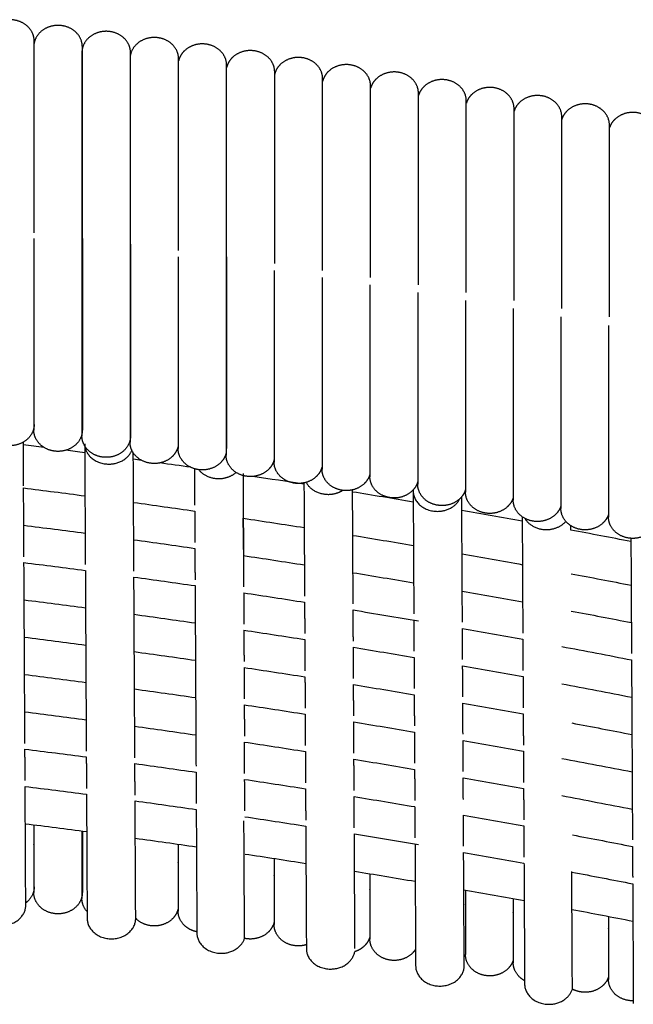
# Model space of a CAD drawing. Header units: millimetres. Extents: x -31695 to -19845, y -5614 to 7253.
# Tile 18 of 256: x -30401 to -30349, y -3998 to -3915. Entities that reach past the tile are written whole.
import ezdxf

# ---------------------------------------------------------------- set-up
doc = ezdxf.new("R2010")
doc.units = ezdxf.units.MM
doc.layers.add('2d', color=7, linetype='Continuous', true_color=0x000000)

msp = doc.modelspace()

# ---------------------------------------------------------------- linework, layer by layer
at = {"layer": '2d', "linetype": 'Continuous', "lineweight": -3}
for points, weights, knots in [([(-30399.864, -3916.786), (-30399.864, -3916.043), (-30400.463, -3915.518), (-30401.062, -3914.993), (-30401.91, -3914.993), (-30402.757, -3914.993), (-30403.356, -3915.518), (-30403.817, -3915.922), (-30403.926, -3916.485)], [1, 0.853553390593, 0.853553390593, 0.853553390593, 1, 0.853553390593, 0.853553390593, 0.853553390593, 0.94013061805], [0, 0, 0, 1.449747, 1.449747, 2.899495, 2.899495, 4.349242, 4.349242, 5.463934, 5.463934, 5.463934]), ([(-30395.806, -3917.265), (-30395.806, -3916.522), (-30396.405, -3915.997), (-30397.004, -3915.472), (-30397.851, -3915.472), (-30398.698, -3915.472), (-30399.297, -3915.997), (-30399.896, -3916.522), (-30399.896, -3917.265)], [1, 0.853553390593, 0.853553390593, 0.853553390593, 1, 0.853553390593, 0.853553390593, 0.853553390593, 1], [0, 0, 0, 1.449747, 1.449747, 2.899495, 2.899495, 4.349242, 4.349242, 5.79899, 5.79899, 5.79899]), ([(-30391.75, -3917.764), (-30391.75, -3917.022), (-30392.349, -3916.496), (-30392.948, -3915.971), (-30393.796, -3915.971), (-30394.643, -3915.971), (-30395.242, -3916.496), (-30395.841, -3917.022), (-30395.841, -3917.764)], [1, 0.853553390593, 0.853553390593, 0.853553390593, 1, 0.853553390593, 0.853553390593, 0.853553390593, 1], [0, 0, 0, 1.449747, 1.449747, 2.899495, 2.899495, 4.349242, 4.349242, 5.79899, 5.79899, 5.79899]), ([(-30399.864, -3932.922), (-30399.864, -3926.238), (-30399.864, -3921.512), (-30399.864, -3916.786), (-30399.864, -3916.786)], [1, 0.853553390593, 0.853553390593, 0.853553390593, 1], [0, 0, 0, 13.047727, 13.047727, 26.095454, 26.095454, 26.095454]), ([(-30387.698, -3918.284), (-30387.698, -3917.541), (-30388.297, -3917.016), (-30388.896, -3916.491), (-30389.744, -3916.491), (-30390.591, -3916.491), (-30391.19, -3917.016), (-30391.789, -3917.541), (-30391.789, -3918.284)], [1, 0.853553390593, 0.853553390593, 0.853553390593, 1, 0.853553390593, 0.853553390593, 0.853553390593, 1], [0, 0, 0, 1.449747, 1.449747, 2.899495, 2.899495, 4.349242, 4.349242, 5.79899, 5.79899, 5.79899]), ([(-30395.841, -3917.764), (-30395.841, -3917.764), (-30395.841, -3922.491), (-30395.841, -3927.217), (-30395.841, -3933.901)], [1, 0.853553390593, 0.853553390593, 0.853553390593, 1], [0, 0, 0, 13.047727, 13.047727, 26.095454, 26.095454, 26.095454]), ([(-30395.806, -3933.401), (-30395.806, -3926.717), (-30395.806, -3921.991), (-30395.806, -3917.265), (-30395.806, -3917.265)], [1, 0.853553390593, 0.853553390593, 0.853553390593, 1], [0, 0, 0, 13.047727, 13.047727, 26.095454, 26.095454, 26.095454]), ([(-30391.75, -3933.901), (-30391.75, -3927.217), (-30391.75, -3922.491), (-30391.75, -3917.764), (-30391.75, -3917.764)], [1, 0.853553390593, 0.853553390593, 0.853553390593, 1], [0, 0, 0, 13.047727, 13.047727, 26.095454, 26.095454, 26.095454]), ([(-30383.65, -3918.824), (-30383.65, -3918.081), (-30384.249, -3917.556), (-30384.848, -3917.031), (-30385.695, -3917.031), (-30386.542, -3917.031), (-30387.142, -3917.556), (-30387.574, -3917.935), (-30387.698, -3918.461)], [1, 0.853553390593, 0.853553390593, 0.853553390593, 1, 0.853553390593, 0.853553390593, 0.853553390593, 0.929964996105], [0, 0, 0, 1.449747, 1.449747, 2.899495, 2.899495, 4.349242, 4.349242, 5.396449, 5.396449, 5.396449]), ([(-30379.605, -3919.384), (-30379.605, -3918.641), (-30380.204, -3918.116), (-30380.803, -3917.591), (-30381.65, -3917.591), (-30382.498, -3917.591), (-30383.097, -3918.116), (-30383.523, -3918.489), (-30383.65, -3919.005)], [1, 0.853553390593, 0.853553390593, 0.853553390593, 1, 0.853553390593, 0.853553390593, 0.853553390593, 0.927571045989], [0, 0, 0, 1.449747, 1.449747, 2.899495, 2.899495, 4.349242, 4.349242, 5.379914, 5.379914, 5.379914]), ([(-30391.789, -3918.284), (-30391.789, -3918.284), (-30391.789, -3923.01), (-30391.789, -3927.737), (-30391.789, -3934.421)], [1, 0.853553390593, 0.853553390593, 0.853553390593, 1], [0, 0, 0, 13.047727, 13.047727, 26.095454, 26.095454, 26.095454]), ([(-30387.698, -3934.421), (-30387.698, -3927.737), (-30387.698, -3923.01), (-30387.698, -3918.284), (-30387.698, -3918.284)], [1, 0.853553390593, 0.853553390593, 0.853553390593, 1], [0, 0, 0, 13.047727, 13.047727, 26.095454, 26.095454, 26.095454]), ([(-30375.564, -3919.964), (-30375.564, -3919.221), (-30376.163, -3918.696), (-30376.762, -3918.171), (-30377.609, -3918.171), (-30378.457, -3918.171), (-30379.056, -3918.696), (-30379.475, -3919.064), (-30379.605, -3919.571)], [1, 0.853553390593, 0.853553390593, 0.853553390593, 1, 0.853553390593, 0.853553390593, 0.853553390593, 0.925230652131], [0, 0, 0, 1.449747, 1.449747, 2.899495, 2.899495, 4.349242, 4.349242, 5.363489, 5.363489, 5.363489]), ([(-30383.696, -3919.384), (-30383.696, -3919.384), (-30383.696, -3924.11), (-30383.696, -3928.836), (-30383.696, -3935.52)], [1, 0.853553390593, 0.853553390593, 0.853553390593, 1], [0, 0, 0, 13.047727, 13.047727, 26.095454, 26.095454, 26.095454]), ([(-30383.65, -3934.96), (-30383.65, -3928.276), (-30383.65, -3923.55), (-30383.65, -3918.824), (-30383.65, -3918.824)], [1, 0.853553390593, 0.853553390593, 0.853553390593, 1], [0, 0, 0, 13.047727, 13.047727, 26.095454, 26.095454, 26.095454]), ([(-30379.605, -3935.52), (-30379.605, -3928.836), (-30379.605, -3924.11), (-30379.605, -3919.384), (-30379.605, -3919.384)], [1, 0.853553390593, 0.853553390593, 0.853553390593, 1], [0, 0, 0, 13.047727, 13.047727, 26.095454, 26.095454, 26.095454]), ([(-30371.527, -3920.564), (-30371.527, -3919.822), (-30372.126, -3919.297), (-30372.725, -3918.772), (-30373.572, -3918.772), (-30374.42, -3918.772), (-30375.019, -3919.297), (-30375.443, -3919.669), (-30375.571, -3920.183)], [1, 0.853553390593, 0.853553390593, 0.853553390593, 1, 0.853553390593, 0.853553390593, 0.853553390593, 0.92704058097], [0, 0, 0, 1.449747, 1.449747, 2.899495, 2.899495, 4.349242, 4.349242, 5.376214, 5.376214, 5.376214]), ([(-30367.494, -3921.185), (-30367.494, -3920.442), (-30368.093, -3919.917), (-30368.692, -3919.392), (-30369.54, -3919.392), (-30370.387, -3919.392), (-30370.986, -3919.917), (-30371.392, -3920.273), (-30371.527, -3920.762)], [1, 0.853553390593, 0.853553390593, 0.853553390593, 1, 0.853553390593, 0.853553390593, 0.853553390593, 0.920702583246], [0, 0, 0, 1.449747, 1.449747, 2.899495, 2.899495, 4.349242, 4.349242, 5.33093, 5.33093, 5.33093]), ([(-30375.564, -3936.101), (-30375.564, -3929.417), (-30375.564, -3924.69), (-30375.564, -3919.964), (-30375.564, -3919.964)], [1, 0.853553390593, 0.853553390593, 0.853553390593, 1], [0, 0, 0, 13.047727, 13.047727, 26.095454, 26.095454, 26.095454]), ([(-30363.465, -3921.826), (-30363.465, -3921.083), (-30364.064, -3920.558), (-30364.664, -3920.033), (-30365.511, -3920.033), (-30366.358, -3920.033), (-30366.957, -3920.558), (-30367.356, -3920.908), (-30367.494, -3921.387)], [1, 0.853553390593, 0.853553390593, 0.853553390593, 1, 0.853553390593, 0.853553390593, 0.853553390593, 0.918504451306], [0, 0, 0, 1.449747, 1.449747, 2.899495, 2.899495, 4.349242, 4.349242, 5.314728, 5.314728, 5.314728]), ([(-30371.527, -3936.701), (-30371.527, -3930.017), (-30371.527, -3925.291), (-30371.527, -3920.564), (-30371.527, -3920.564)], [1, 0.853553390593, 0.853553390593, 0.853553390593, 1], [0, 0, 0, 13.047727, 13.047727, 26.095454, 26.095454, 26.095454]), ([(-30359.441, -3922.487), (-30359.441, -3921.744), (-30360.04, -3921.219), (-30360.639, -3920.694), (-30361.486, -3920.694), (-30362.334, -3920.694), (-30362.933, -3921.219), (-30363.325, -3921.563), (-30363.465, -3922.033)], [1, 0.853553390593, 0.853553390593, 0.853553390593, 1, 0.853553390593, 0.853553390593, 0.853553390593, 0.916367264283], [0, 0, 0, 1.449747, 1.449747, 2.899495, 2.899495, 4.349242, 4.349242, 5.298711, 5.298711, 5.298711]), ([(-30367.494, -3937.322), (-30367.494, -3930.638), (-30367.494, -3925.911), (-30367.494, -3921.185), (-30367.494, -3921.185)], [1, 0.853553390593, 0.853553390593, 0.853553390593, 1], [0, 0, 0, 13.047727, 13.047727, 26.095454, 26.095454, 26.095454]), ([(-30363.465, -3937.962), (-30363.465, -3931.278), (-30363.465, -3926.552), (-30363.465, -3921.826), (-30363.465, -3921.826)], [1, 0.853553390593, 0.853553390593, 0.853553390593, 1], [0, 0, 0, 13.047727, 13.047727, 26.095454, 26.095454, 26.095454]), ([(-30355.421, -3923.167), (-30355.421, -3922.425), (-30356.02, -3921.9), (-30356.619, -3921.374), (-30357.467, -3921.374), (-30358.314, -3921.374), (-30358.913, -3921.9), (-30359.299, -3922.238), (-30359.441, -3922.699)], [1, 0.853553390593, 0.853553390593, 0.853553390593, 1, 0.853553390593, 0.853553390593, 0.853553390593, 0.914268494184], [0, 0, 0, 1.449747, 1.449747, 2.899495, 2.899495, 4.349242, 4.349242, 5.282714, 5.282714, 5.282714]), ([(-30359.441, -3938.623), (-30359.441, -3931.939), (-30359.441, -3927.213), (-30359.441, -3922.487), (-30359.441, -3922.487)], [1, 0.853553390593, 0.853553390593, 0.853553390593, 1], [0, 0, 0, 13.047727, 13.047727, 26.095454, 26.095454, 26.095454]), ([(-30351.406, -3923.868), (-30351.406, -3923.126), (-30352.005, -3922.601), (-30352.604, -3922.075), (-30353.451, -3922.075), (-30354.299, -3922.075), (-30354.898, -3922.601), (-30355.277, -3922.933), (-30355.421, -3923.386)], [1, 0.853553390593, 0.853553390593, 0.853553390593, 1, 0.853553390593, 0.853553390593, 0.853553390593, 0.912214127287], [0, 0, 0, 1.449747, 1.449747, 2.899495, 2.899495, 4.349242, 4.349242, 5.266785, 5.266785, 5.266785]), ([(-30355.421, -3939.304), (-30355.421, -3932.62), (-30355.421, -3927.894), (-30355.421, -3923.167), (-30355.421, -3923.167)], [1, 0.853553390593, 0.853553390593, 0.853553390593, 1], [0, 0, 0, 13.047727, 13.047727, 26.095454, 26.095454, 26.095454]), ([(-30347.395, -3924.589), (-30347.395, -3923.847), (-30347.994, -3923.321), (-30348.593, -3922.796), (-30349.441, -3922.796), (-30350.288, -3922.796), (-30350.887, -3923.321), (-30351.26, -3923.648), (-30351.406, -3924.092)], [1, 0.853553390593, 0.853553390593, 0.853553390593, 1, 0.853553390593, 0.853553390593, 0.853553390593, 0.910203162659], [0, 0, 0, 1.449747, 1.449747, 2.899495, 2.899495, 4.349242, 4.349242, 5.250921, 5.250921, 5.250921]), ([(-30351.406, -3940.005), (-30351.406, -3933.321), (-30351.406, -3928.595), (-30351.406, -3923.868), (-30351.406, -3923.868)], [1, 0.853553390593, 0.853553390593, 0.853553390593, 1], [0, 0, 0, 13.047727, 13.047727, 26.095454, 26.095454, 26.095454]), ([(-30399.896, -3933.401), (-30399.896, -3940.085), (-30399.896, -3944.812), (-30399.896, -3949.538), (-30399.896, -3949.538)], [1, 0.853553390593, 0.853553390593, 0.853553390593, 1], [0, 0, 0, 13.047727, 13.047727, 26.095454, 26.095454, 26.095454]), ([(-30395.806, -3933.401), (-30395.806, -3940.085), (-30395.806, -3944.812), (-30395.806, -3949.538), (-30395.806, -3949.538)], [1, 0.853553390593, 0.853553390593, 0.853553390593, 1], [0, 0, 0, 13.047727, 13.047727, 26.095454, 26.095454, 26.095454]), ([(-30395.841, -3933.901), (-30395.841, -3940.585), (-30395.841, -3945.311), (-30395.841, -3950.037), (-30395.841, -3950.037)], [1, 0.853553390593, 0.853553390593, 0.853553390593, 1], [0, 0, 0, 13.047727, 13.047727, 26.095454, 26.095454, 26.095454]), ([(-30391.75, -3933.901), (-30391.75, -3940.585), (-30391.75, -3945.311), (-30391.75, -3950.037), (-30391.75, -3950.037)], [1, 0.853553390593, 0.853553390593, 0.853553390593, 1], [0, 0, 0, 13.047727, 13.047727, 26.095454, 26.095454, 26.095454]), ([(-30391.789, -3934.421), (-30391.789, -3941.105), (-30391.789, -3945.831), (-30391.789, -3950.557), (-30391.789, -3950.557)], [1, 0.853553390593, 0.853553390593, 0.853553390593, 1], [0, 0, 0, 13.047727, 13.047727, 26.095454, 26.095454, 26.095454]), ([(-30387.741, -3934.96), (-30387.741, -3941.644), (-30387.741, -3946.371), (-30387.741, -3951.097), (-30387.741, -3951.097)], [1, 0.853553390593, 0.853553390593, 0.853553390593, 1], [0, 0, 0, 13.047727, 13.047727, 26.095454, 26.095454, 26.095454]), ([(-30383.65, -3934.96), (-30383.65, -3941.644), (-30383.65, -3946.371), (-30383.65, -3951.097), (-30383.65, -3951.097)], [1, 0.853553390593, 0.853553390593, 0.853553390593, 1], [0, 0, 0, 13.047727, 13.047727, 26.095454, 26.095454, 26.095454]), ([(-30383.696, -3935.52), (-30383.696, -3942.204), (-30383.696, -3946.931), (-30383.696, -3951.657), (-30383.696, -3951.657)], [1, 0.853553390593, 0.853553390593, 0.853553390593, 1], [0, 0, 0, 13.047727, 13.047727, 26.095454, 26.095454, 26.095454]), ([(-30379.655, -3936.101), (-30379.655, -3942.785), (-30379.655, -3947.511), (-30379.655, -3952.237), (-30379.655, -3952.237)], [1, 0.853553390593, 0.853553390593, 0.853553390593, 1], [0, 0, 0, 13.047727, 13.047727, 26.095454, 26.095454, 26.095454]), ([(-30375.618, -3936.701), (-30375.618, -3943.385), (-30375.618, -3948.111), (-30375.618, -3952.838), (-30375.618, -3952.838)], [1, 0.853553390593, 0.853553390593, 0.853553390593, 1], [0, 0, 0, 13.047727, 13.047727, 26.095454, 26.095454, 26.095454]), ([(-30371.585, -3937.322), (-30371.585, -3944.006), (-30371.585, -3948.732), (-30371.585, -3953.458), (-30371.585, -3953.458)], [1, 0.853553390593, 0.853553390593, 0.853553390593, 1], [0, 0, 0, 13.047727, 13.047727, 26.095454, 26.095454, 26.095454]), ([(-30367.556, -3937.962), (-30367.556, -3944.646), (-30367.556, -3949.373), (-30367.556, -3954.099), (-30367.556, -3954.099)], [1, 0.853553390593, 0.853553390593, 0.853553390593, 1], [0, 0, 0, 13.047727, 13.047727, 26.095454, 26.095454, 26.095454]), ([(-30363.532, -3938.623), (-30363.532, -3945.307), (-30363.532, -3950.033), (-30363.532, -3954.76), (-30363.532, -3954.76)], [1, 0.853553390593, 0.853553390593, 0.853553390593, 1], [0, 0, 0, 13.047727, 13.047727, 26.095454, 26.095454, 26.095454]), ([(-30359.512, -3939.304), (-30359.512, -3945.988), (-30359.512, -3950.714), (-30359.512, -3955.441), (-30359.512, -3955.441)], [1, 0.853553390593, 0.853553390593, 0.853553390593, 1], [0, 0, 0, 13.047727, 13.047727, 26.095454, 26.095454, 26.095454]), ([(-30355.497, -3940.005), (-30355.497, -3946.689), (-30355.497, -3951.415), (-30355.497, -3956.142), (-30355.497, -3956.142)], [1, 0.853553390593, 0.853553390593, 0.853553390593, 1], [0, 0, 0, 13.047727, 13.047727, 26.095454, 26.095454, 26.095454]), ([(-30351.486, -3940.726), (-30351.486, -3947.41), (-30351.486, -3952.136), (-30351.486, -3956.863), (-30351.486, -3956.863)], [1, 0.853553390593, 0.853553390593, 0.853553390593, 1], [0, 0, 0, 13.047727, 13.047727, 26.095454, 26.095454, 26.095454]), ([(-30399.864, -3949.059), (-30399.864, -3949.802), (-30400.463, -3950.327), (-30401.062, -3950.852), (-30401.91, -3950.852), (-30402.757, -3950.852), (-30403.356, -3950.327), (-30403.955, -3949.802), (-30403.955, -3949.059)], [1, 0.853553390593, 0.853553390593, 0.853553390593, 1, 0.853553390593, 0.853553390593, 0.853553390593, 1], [0, 0, 0, 1.449747, 1.449747, 2.899495, 2.899495, 4.349242, 4.349242, 5.79899, 5.79899, 5.79899]), ([(-30395.806, -3949.538), (-30395.806, -3950.281), (-30396.405, -3950.806), (-30397.004, -3951.331), (-30397.851, -3951.331), (-30398.698, -3951.331), (-30399.297, -3950.806), (-30399.896, -3950.281), (-30399.896, -3949.538)], [1, 0.853553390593, 0.853553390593, 0.853553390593, 1, 0.853553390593, 0.853553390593, 0.853553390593, 1], [0, 0, 0, 1.449747, 1.449747, 2.899495, 2.899495, 4.349242, 4.349242, 5.79899, 5.79899, 5.79899]), ([(-30391.75, -3950.037), (-30391.75, -3950.78), (-30392.349, -3951.305), (-30392.948, -3951.83), (-30393.796, -3951.83), (-30394.643, -3951.83), (-30395.242, -3951.305), (-30395.841, -3950.78), (-30395.841, -3950.037)], [1, 0.853553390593, 0.853553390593, 0.853553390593, 1, 0.853553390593, 0.853553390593, 0.853553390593, 1], [0, 0, 0, 1.449747, 1.449747, 2.899495, 2.899495, 4.349242, 4.349242, 5.79899, 5.79899, 5.79899]), ([(-30395.594, -3950.891), (-30395.376, -3952.407), (-30393.555, -3952.4), (-30392.107, -3952.394), (-30391.632, -3951.247)], [0.956848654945, 0.730560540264, 1, 0.773265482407, 0.897570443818], [0.5717908, 0.5717908, 0.5717908, 0.8246681, 0.8246681, 1.0374654, 1.0374654, 1.0374654]), ([(-30387.741, -3950.92), (-30387.865, -3951.446), (-30388.297, -3951.825), (-30388.896, -3952.35), (-30389.744, -3952.35), (-30390.591, -3952.35), (-30391.19, -3951.825), (-30391.789, -3951.3), (-30391.789, -3950.557)], [0.929964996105, 0.853553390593, 0.853553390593, 0.853553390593, 1, 0.853553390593, 0.853553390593, 0.853553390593, 1], [0.402541, 0.402541, 0.402541, 1.449747, 1.449747, 2.899495, 2.899495, 4.349242, 4.349242, 5.79899, 5.79899, 5.79899]), ([(-30383.696, -3951.475), (-30383.823, -3951.991), (-30384.249, -3952.365), (-30384.848, -3952.89), (-30385.695, -3952.89), (-30386.542, -3952.89), (-30387.142, -3952.365), (-30387.741, -3951.84), (-30387.741, -3951.097)], [0.927613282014, 0.853553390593, 0.853553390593, 0.853553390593, 1, 0.853553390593, 0.853553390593, 0.853553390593, 1], [0.418782, 0.418782, 0.418782, 1.449747, 1.449747, 2.899495, 2.899495, 4.349242, 4.349242, 5.79899, 5.79899, 5.79899]), ([(-30379.655, -3952.051), (-30379.785, -3952.557), (-30380.204, -3952.925), (-30380.803, -3953.45), (-30381.65, -3953.45), (-30382.498, -3953.45), (-30383.097, -3952.925), (-30383.696, -3952.4), (-30383.696, -3951.657)], [0.925230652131, 0.853553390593, 0.853553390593, 0.853553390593, 1, 0.853553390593, 0.853553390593, 0.853553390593, 1], [0.435501, 0.435501, 0.435501, 1.449747, 1.449747, 2.899495, 2.899495, 4.349242, 4.349242, 5.79899, 5.79899, 5.79899]), ([(-30375.618, -3952.646), (-30375.751, -3953.144), (-30376.163, -3953.505), (-30376.762, -3954.03), (-30377.609, -3954.03), (-30378.457, -3954.03), (-30379.056, -3953.505), (-30379.655, -3952.98), (-30379.655, -3952.237)], [0.922941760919, 0.853553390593, 0.853553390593, 0.853553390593, 1, 0.853553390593, 0.853553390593, 0.853553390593, 1], [0.451827, 0.451827, 0.451827, 1.449747, 1.449747, 2.899495, 2.899495, 4.349242, 4.349242, 5.79899, 5.79899, 5.79899]), ([(-30386.014, -3952.868), (-30385.402, -3953.625), (-30384.312, -3953.62), (-30383.456, -3953.617), (-30382.858, -3953.104)], [0.861662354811, 0.819092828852, 1, 0.85234534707, 0.853563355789], [0.6548811, 0.6548811, 0.6548811, 0.8246681, 0.8246681, 0.9632465, 0.9632465, 0.9632465]), ([(-30371.585, -3953.261), (-30371.72, -3953.75), (-30372.126, -3954.106), (-30372.725, -3954.631), (-30373.572, -3954.631), (-30374.42, -3954.631), (-30375.019, -3954.106), (-30375.618, -3953.58), (-30375.618, -3952.838)], [0.920702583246, 0.853553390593, 0.853553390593, 0.853553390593, 1, 0.853553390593, 0.853553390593, 0.853553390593, 1], [0.46806, 0.46806, 0.46806, 1.449747, 1.449747, 2.899495, 2.899495, 4.349242, 4.349242, 5.79899, 5.79899, 5.79899]), ([(-30376.961, -3953.938), (-30376.415, -3954.952), (-30375.088, -3954.947), (-30374.419, -3954.944), (-30373.881, -3954.61)], [0.882741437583, 0.788173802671, 1, 0.880685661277, 0.858580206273], [0.6258626, 0.6258626, 0.6258626, 0.8246681, 0.8246681, 0.9366483, 0.9366483, 0.9366483]), ([(-30367.556, -3953.897), (-30367.694, -3954.376), (-30368.093, -3954.726), (-30368.692, -3955.251), (-30369.54, -3955.251), (-30370.387, -3955.251), (-30370.986, -3954.726), (-30371.585, -3954.201), (-30371.585, -3953.458)], [0.918511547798, 0.853553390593, 0.853553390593, 0.853553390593, 1, 0.853553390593, 0.853553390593, 0.853553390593, 1], [0.484209, 0.484209, 0.484209, 1.449747, 1.449747, 2.899495, 2.899495, 4.349242, 4.349242, 5.79899, 5.79899, 5.79899]), ([(-30363.532, -3954.552), (-30363.672, -3955.023), (-30364.064, -3955.367), (-30364.664, -3955.892), (-30365.511, -3955.892), (-30366.358, -3955.892), (-30366.957, -3955.367), (-30367.556, -3954.842), (-30367.556, -3954.099)], [0.916367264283, 0.853553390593, 0.853553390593, 0.853553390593, 1, 0.853553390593, 0.853553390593, 0.853553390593, 1], [0.500279, 0.500279, 0.500279, 1.449747, 1.449747, 2.899495, 2.899495, 4.349242, 4.349242, 5.79899, 5.79899, 5.79899]), ([(-30367.94, -3954.671), (-30367.931, -3956.386), (-30365.886, -3956.378), (-30364.515, -3956.372), (-30363.999, -3955.307)], [1, 0.707106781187, 1, 0.782721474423, 0.887812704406], [0.5497787, 0.5497787, 0.5497787, 0.8246681, 0.8246681, 1.0285907, 1.0285907, 1.0285907]), ([(-30359.512, -3955.228), (-30359.654, -3955.689), (-30360.04, -3956.028), (-30360.639, -3956.553), (-30361.486, -3956.553), (-30362.334, -3956.553), (-30362.933, -3956.028), (-30363.532, -3955.502), (-30363.532, -3954.76)], [0.914268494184, 0.853553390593, 0.853553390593, 0.853553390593, 1, 0.853553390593, 0.853553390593, 0.853553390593, 1], [0.516276, 0.516276, 0.516276, 1.449747, 1.449747, 2.899495, 2.899495, 4.349242, 4.349242, 5.79899, 5.79899, 5.79899]), ([(-30355.497, -3955.923), (-30355.641, -3956.376), (-30356.02, -3956.708), (-30356.619, -3957.234), (-30357.467, -3957.234), (-30358.314, -3957.234), (-30358.913, -3956.708), (-30359.512, -3956.183), (-30359.512, -3955.441)], [0.912214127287, 0.853553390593, 0.853553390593, 0.853553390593, 1, 0.853553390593, 0.853553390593, 0.853553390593, 1], [0.532204, 0.532204, 0.532204, 1.449747, 1.449747, 2.899495, 2.899495, 4.349242, 4.349242, 5.79899, 5.79899, 5.79899]), ([(-30351.474, -3956.6), (-30351.615, -3957.068), (-30352.005, -3957.409), (-30352.604, -3957.935), (-30353.451, -3957.935), (-30354.299, -3957.935), (-30354.898, -3957.409), (-30355.497, -3956.884), (-30355.497, -3956.142)], [0.915599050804, 0.853553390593, 0.853553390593, 0.853553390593, 1, 0.853553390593, 0.853553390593, 0.853553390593, 1], [0.506103, 0.506103, 0.506103, 1.449747, 1.449747, 2.899495, 2.899495, 4.349242, 4.349242, 5.79899, 5.79899, 5.79899]), ([(-30358.545, -3956.964), (-30357.978, -3957.918), (-30356.706, -3957.913), (-30355.689, -3957.909), (-30355.079, -3957.227)], [0.876852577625, 0.795140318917, 1, 0.829283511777, 0.857575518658], [0.6324009, 0.6324009, 0.6324009, 0.8246681, 0.8246681, 0.9848908, 0.9848908, 0.9848908]), ([(-30347.48, -3957.375), (-30347.628, -3957.809), (-30347.994, -3958.13), (-30348.593, -3958.655), (-30349.441, -3958.655), (-30350.288, -3958.655), (-30350.887, -3958.13), (-30351.486, -3957.605), (-30351.486, -3956.863)], [0.908234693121, 0.853553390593, 0.853553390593, 0.853553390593, 1, 0.853553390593, 0.853553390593, 0.853553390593, 1], [0.563873, 0.563873, 0.563873, 1.449747, 1.449747, 2.899495, 2.899495, 4.349242, 4.349242, 5.79899, 5.79899, 5.79899]), ([(-30399.896, -3982.76), (-30399.896, -3983.269), (-30399.896, -3983.74), (-30399.896, -3988.466), (-30399.896, -3988.466)], [0.855008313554, 0.853553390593, 0.853553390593, 0.853553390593, 1], [11.747213, 11.747213, 11.747213, 13.047727, 13.047727, 26.095454, 26.095454, 26.095454]), ([(-30395.841, -3983.284), (-30395.841, -3983.779), (-30395.841, -3984.239), (-30395.841, -3988.965), (-30395.841, -3988.965)], [0.854939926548, 0.853553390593, 0.853553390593, 0.853553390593, 1], [11.778145, 11.778145, 11.778145, 13.047727, 13.047727, 26.095454, 26.095454, 26.095454]), ([(-30395.806, -3983.288), (-30395.806, -3983.518), (-30395.806, -3983.74), (-30395.806, -3988.466), (-30395.806, -3988.466)], [0.853874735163, 0.853553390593, 0.853553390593, 0.853553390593, 1], [12.436531, 12.436531, 12.436531, 13.047727, 13.047727, 26.095454, 26.095454, 26.095454]), ([(-30387.741, -3984.396), (-30387.741, -3984.863), (-30387.741, -3985.299), (-30387.741, -3990.025), (-30387.741, -3990.025)], [0.854795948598, 0.853553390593, 0.853553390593, 0.853553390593, 1], [11.845868, 11.845868, 11.845868, 13.047727, 13.047727, 26.095454, 26.095454, 26.095454]), ([(-30379.655, -3985.595), (-30379.655, -3986.031), (-30379.655, -3986.439), (-30379.655, -3991.165), (-30379.655, -3991.165)], [0.854644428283, 0.853553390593, 0.853553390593, 0.853553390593, 1], [11.921528, 11.921528, 11.921528, 13.047727, 13.047727, 26.095454, 26.095454, 26.095454]), ([(-30371.585, -3986.88), (-30371.585, -3987.282), (-30371.585, -3987.66), (-30371.585, -3992.386), (-30371.585, -3992.386)], [0.854488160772, 0.853553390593, 0.853553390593, 0.853553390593, 1], [12.005295, 12.005295, 12.005295, 13.047727, 13.047727, 26.095454, 26.095454, 26.095454]), ([(-30399.864, -3987.987), (-30399.864, -3988.729), (-30400.463, -3989.255), (-30400.516, -3989.3), (-30400.572, -3989.343)], [1, 0.853553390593, 0.853553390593, 0.853553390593, 0.854671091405], [0, 0, 0, 1.449747, 1.449747, 1.5764, 1.5764, 1.5764]), ([(-30395.806, -3988.466), (-30395.806, -3989.209), (-30396.405, -3989.734), (-30397.004, -3990.259), (-30397.851, -3990.259), (-30398.698, -3990.259), (-30399.297, -3989.734), (-30399.896, -3989.209), (-30399.896, -3988.466)], [1, 0.853553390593, 0.853553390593, 0.853553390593, 1, 0.853553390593, 0.853553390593, 0.853553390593, 1], [0, 0, 0, 1.449747, 1.449747, 2.899495, 2.899495, 4.349242, 4.349242, 5.79899, 5.79899, 5.79899]), ([(-30363.532, -3988.253), (-30363.532, -3988.617), (-30363.532, -3988.961), (-30363.532, -3993.688), (-30363.532, -3993.688)], [0.854330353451, 0.853553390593, 0.853553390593, 0.853553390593, 1], [12.097351, 12.097351, 12.097351, 13.047727, 13.047727, 26.095454, 26.095454, 26.095454]), ([(-30359.512, -3988.971), (-30359.512, -3989.316), (-30359.512, -3989.642), (-30359.512, -3994.368), (-30359.512, -3994.368)], [0.854251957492, 0.853553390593, 0.853553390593, 0.853553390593, 1], [12.146573, 12.146573, 12.146573, 13.047727, 13.047727, 26.095454, 26.095454, 26.095454]), ([(-30404.661, -3989.537), (-30404.652, -3991.252), (-30402.607, -3991.244), (-30400.562, -3991.236), (-30400.571, -3989.521)], [1, 0.707106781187, 1, 0.707106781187, 1], [-1.6493361, -1.6493361, -1.6493361, -1.3744468, -1.3744468, -1.0995574, -1.0995574, -1.0995574]), ([(-30387.741, -3989.848), (-30387.864, -3990.373), (-30388.297, -3990.753), (-30388.896, -3991.278), (-30389.744, -3991.278), (-30390.591, -3991.278), (-30391.19, -3990.753), (-30391.253, -3990.698), (-30391.31, -3990.638)], [0.930031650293, 0.853553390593, 0.853553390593, 0.853553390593, 1, 0.853553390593, 0.853553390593, 0.853553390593, 0.855165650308], [0.402084, 0.402084, 0.402084, 1.449747, 1.449747, 2.899495, 2.899495, 4.349242, 4.349242, 4.501357, 4.501357, 4.501357]), ([(-30395.401, -3990.653), (-30395.392, -3992.368), (-30393.346, -3992.36), (-30391.303, -3992.351), (-30391.31, -3990.638)], [1, 0.707106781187, 1, 0.707324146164, 0.999565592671], [-1.6493361, -1.6493361, -1.6493361, -1.3744468, -1.3744468, -1.0997614, -1.0997614, -1.0997614]), ([(-30386.159, -3991.771), (-30386.728, -3991.655), (-30387.142, -3991.293), (-30387.741, -3990.768), (-30387.741, -3990.025)], [0.923302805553, 0.853553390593, 0.853553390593, 0.853553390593, 1], [3.348729, 3.348729, 3.348729, 4.349242, 4.349242, 5.79899, 5.79899, 5.79899]), ([(-30351.486, -3990.473), (-30351.486, -3990.776), (-30351.486, -3991.064), (-30351.486, -3995.79), (-30351.486, -3995.79)], [0.854098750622, 0.853553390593, 0.853553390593, 0.853553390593, 1], [12.2515, 12.2515, 12.2515, 13.047727, 13.047727, 26.095454, 26.095454, 26.095454]), ([(-30379.655, -3990.978), (-30379.785, -3991.485), (-30380.204, -3991.853), (-30380.803, -3992.378), (-30381.65, -3992.378), (-30381.9, -3992.378), (-30382.142, -3992.325)], [0.925230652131, 0.853553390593, 0.853553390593, 0.853553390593, 1, 0.951871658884, 0.919560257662], [0.435501, 0.435501, 0.435501, 1.449747, 1.449747, 2.899495, 2.899495, 3.375941, 3.375941, 3.375941]), ([(-30376.936, -3992.858), (-30377.263, -3992.958), (-30377.609, -3992.958), (-30378.457, -3992.958), (-30379.056, -3992.433), (-30379.655, -3991.908), (-30379.655, -3991.165)], [0.898219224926, 0.934430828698, 1, 0.853553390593, 0.853553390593, 0.853553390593, 1], [2.250393, 2.250393, 2.250393, 2.899495, 2.899495, 4.349242, 4.349242, 5.79899, 5.79899, 5.79899]), ([(-30386.158, -3991.874), (-30386.149, -3993.589), (-30384.103, -3993.58), (-30382.557, -3993.574), (-30382.142, -3992.325)], [1, 0.707106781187, 1, 0.761558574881, 0.911342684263], [-1.6493361, -1.6493361, -1.6493361, -1.3744468, -1.3744468, -1.1506621, -1.1506621, -1.1506621]), ([(-30371.585, -3992.189), (-30371.72, -3992.678), (-30372.126, -3993.033), (-30372.444, -3993.312), (-30372.867, -3993.448)], [0.920702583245, 0.853553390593, 0.853553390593, 0.853553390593, 0.894865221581], [0.46806, 0.46806, 0.46806, 1.449747, 1.449747, 2.219746, 2.219746, 2.219746]), ([(-30376.934, -3993.2), (-30376.925, -3994.915), (-30374.88, -3994.906), (-30373.129, -3994.899), (-30372.866, -3993.448)], [1, 0.707106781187, 1, 0.738296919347, 0.944262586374], [-1.6493361, -1.6493361, -1.6493361, -1.3744468, -1.3744468, -1.1288303, -1.1288303, -1.1288303]), ([(-30367.739, -3993.236), (-30367.881, -3993.468), (-30368.093, -3993.654), (-30368.692, -3994.179), (-30369.54, -3994.179), (-30370.387, -3994.179), (-30370.986, -3993.654), (-30371.585, -3993.129), (-30371.585, -3992.386)], [0.871920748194, 0.853553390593, 0.853553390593, 0.853553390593, 1, 0.853553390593, 0.853553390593, 0.853553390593, 1], [0.936324, 0.936324, 0.936324, 1.449747, 1.449747, 2.899495, 2.899495, 4.349242, 4.349242, 5.79899, 5.79899, 5.79899]), ([(-30359.512, -3994.156), (-30359.654, -3994.617), (-30360.04, -3994.955), (-30360.639, -3995.481), (-30361.486, -3995.481), (-30362.334, -3995.481), (-30362.933, -3994.955), (-30363.532, -3994.43), (-30363.532, -3993.688)], [0.914268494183, 0.853553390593, 0.853553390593, 0.853553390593, 1, 0.853553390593, 0.853553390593, 0.853553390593, 1], [0.516276, 0.516276, 0.516276, 1.449747, 1.449747, 2.899495, 2.899495, 4.349242, 4.349242, 5.79899, 5.79899, 5.79899]), ([(-30367.731, -3994.631), (-30367.723, -3996.346), (-30365.677, -3996.337), (-30363.632, -3996.329), (-30363.641, -3994.614)], [1, 0.707106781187, 1, 0.707106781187, 1], [-1.6493361, -1.6493361, -1.6493361, -1.3744468, -1.3744468, -1.0995574, -1.0995574, -1.0995574]), ([(-30358.553, -3995.887), (-30358.749, -3995.78), (-30358.913, -3995.636), (-30359.512, -3995.111), (-30359.512, -3994.368)], [0.864470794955, 0.853553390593, 0.853553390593, 0.853553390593, 1], [3.953409, 3.953409, 3.953409, 4.349242, 4.349242, 5.79899, 5.79899, 5.79899]), ([(-30351.486, -3995.567), (-30351.632, -3996.011), (-30352.005, -3996.337), (-30352.604, -3996.862), (-30353.451, -3996.862), (-30354.034, -3996.862), (-30354.528, -3996.594)], [0.910203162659, 0.853553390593, 0.853553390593, 0.853553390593, 1, 0.8945256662, 0.865016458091], [0.548069, 0.548069, 0.548069, 1.449747, 1.449747, 2.899495, 2.899495, 3.943638, 3.943638, 3.943638]), ([(-30358.552, -3996.166), (-30358.543, -3997.881), (-30356.497, -3997.873), (-30354.927, -3997.867), (-30354.528, -3996.594)], [1, 0.707106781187, 1, 0.758773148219, 0.914895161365], [-1.6493361, -1.6493361, -1.6493361, -1.3744468, -1.3744468, -1.1480479, -1.1480479, -1.1480479]), ([(-30349.397, -3997.583), (-30350.288, -3997.583), (-30350.887, -3997.058), (-30351.486, -3996.533), (-30351.486, -3995.79)], [0.991324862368, 0.853553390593, 0.853553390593, 0.853553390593, 1], [2.8559, 2.8559, 2.8559, 4.327445, 4.327445, 5.79899, 5.79899, 5.79899])]:
    msp.add_rational_spline(points, weights, degree=2, knots=knots, dxfattribs=at)
for points, degree in [([(-30400.755, -3954.234), (-30400.764, -3952.392), (-30400.774, -3950.55)], 2), ([(-30399.032, -3951.002), (-30399.612, -3950.928), (-30400.193, -3950.856), (-30400.773, -3950.783)], 3), ([(-30395.609, -3950.693), (-30395.583, -3955.779), (-30395.556, -3960.865)], 2), ([(-30395.606, -3951.444), (-30396.136, -3951.374), (-30396.666, -3951.305), (-30397.197, -3951.237)], 3), ([(-30391.462, -3961.415), (-30391.488, -3956.435), (-30391.514, -3951.455)], 2), ([(-30390.805, -3952.09), (-30391.04, -3952.058), (-30391.276, -3952.025), (-30391.512, -3951.993)], 3), ([(-30386.677, -3952.67), (-30387.543, -3952.546), (-30388.409, -3952.424), (-30389.275, -3952.302)], 3), ([(-30386.361, -3952.792), (-30386.354, -3954.324), (-30386.346, -3955.856)], 2), ([(-30382.269, -3953.192), (-30382.244, -3957.962), (-30382.219, -3962.732)], 2), ([(-30377.138, -3954.099), (-30378.57, -3953.875), (-30380.002, -3953.656), (-30381.435, -3953.44)], 3), ([(-30377.139, -3953.982), (-30377.114, -3958.752), (-30377.089, -3963.522)], 2), ([(-30400.737, -3957.548), (-30400.746, -3955.978), (-30400.754, -3954.408)], 2), ([(-30400.754, -3954.408), (-30399.031, -3954.624), (-30397.308, -3954.845), (-30395.587, -3955.073)], 3), ([(-30372.995, -3964.173), (-30373.02, -3959.372), (-30373.045, -3954.57)], 2), ([(-30367.935, -3955.595), (-30369.637, -3955.307), (-30371.34, -3955.026), (-30373.044, -3954.75)], 3), ([(-30367.94, -3954.671), (-30367.913, -3959.844), (-30367.886, -3965.018)], 2), ([(-30391.492, -3955.625), (-30389.775, -3955.862), (-30388.058, -3956.104), (-30386.343, -3956.352)], 3), ([(-30363.791, -3965.72), (-30363.819, -3960.431), (-30363.847, -3955.141)], 2), ([(-30386.343, -3956.353), (-30386.336, -3957.675), (-30386.329, -3958.997)], 2), ([(-30358.755, -3957.202), (-30360.449, -3956.895), (-30362.144, -3956.593), (-30363.841, -3956.297)], 3), ([(-30400.738, -3957.548), (-30399.014, -3957.764), (-30397.291, -3957.986), (-30395.57, -3958.213)], 3), ([(-30400.724, -3960.204), (-30400.731, -3958.876), (-30400.737, -3957.548)], 2), ([(-30382.249, -3956.956), (-30380.538, -3957.213), (-30378.828, -3957.476), (-30377.119, -3957.745)], 3), ([(-30382.235, -3959.597), (-30382.242, -3958.276), (-30382.249, -3956.956)], 2), ([(-30358.757, -3956.832), (-30358.731, -3961.729), (-30358.706, -3966.626)], 2), ([(-30354.66, -3957.957), (-30354.661, -3957.772), (-30354.662, -3957.586)], 2), ([(-30349.599, -3958.921), (-30351.285, -3958.594), (-30352.972, -3958.272), (-30354.66, -3957.957)], 3), ([(-30391.476, -3958.766), (-30389.759, -3959.002), (-30388.042, -3959.245), (-30386.327, -3959.493)], 3), ([(-30373.025, -3958.4), (-30371.321, -3958.678), (-30369.618, -3958.961), (-30367.916, -3959.25)], 3), ([(-30349.6, -3958.65), (-30349.575, -3963.498), (-30349.55, -3968.346)], 2), ([(-30386.327, -3959.493), (-30386.32, -3960.815), (-30386.313, -3962.137)], 2), ([(-30363.822, -3959.957), (-30362.125, -3960.255), (-30360.43, -3960.559), (-30358.736, -3960.868)], 3), ([(-30400.642, -3975.906), (-30400.681, -3968.297), (-30400.721, -3960.688)], 2), ([(-30400.721, -3960.689), (-30398.997, -3960.904), (-30397.275, -3961.126), (-30395.554, -3961.354)], 3), ([(-30382.233, -3960.097), (-30380.521, -3960.354), (-30378.811, -3960.617), (-30377.103, -3960.886)], 3), ([(-30395.553, -3961.353), (-30395.514, -3968.96), (-30395.474, -3976.567)], 2), ([(-30373.009, -3961.541), (-30371.305, -3961.819), (-30369.602, -3962.102), (-30367.9, -3962.391)], 3), ([(-30354.641, -3961.627), (-30352.953, -3961.945), (-30351.266, -3962.269), (-30349.58, -3962.598)], 3), ([(-30391.38, -3977.117), (-30391.42, -3969.512), (-30391.46, -3961.906)], 2), ([(-30391.46, -3961.906), (-30389.742, -3962.143), (-30388.026, -3962.385), (-30386.31, -3962.634)], 3), ([(-30386.31, -3962.633), (-30386.27, -3970.237), (-30386.231, -3977.84)], 2), ([(-30382.216, -3963.237), (-30382.209, -3964.555), (-30382.202, -3965.873)], 2), ([(-30382.216, -3963.237), (-30380.505, -3963.495), (-30378.795, -3963.758), (-30377.086, -3964.026)], 3), ([(-30363.805, -3963.098), (-30362.109, -3963.396), (-30360.413, -3963.7), (-30358.719, -3964.009)], 3), ([(-30400.705, -3963.829), (-30398.981, -3964.045), (-30397.259, -3964.267), (-30395.537, -3964.494)], 3), ([(-30377.086, -3964.026), (-30377.079, -3965.344), (-30377.072, -3966.663)], 2), ([(-30372.992, -3964.682), (-30371.158, -3964.981), (-30369.325, -3965.286), (-30367.494, -3965.598)], 3), ([(-30372.978, -3967.314), (-30372.985, -3965.998), (-30372.992, -3964.682)], 2), ([(-30354.625, -3964.769), (-30352.936, -3965.087), (-30351.249, -3965.411), (-30349.563, -3965.74)], 3), ([(-30391.444, -3965.047), (-30389.726, -3965.283), (-30388.01, -3965.526), (-30386.294, -3965.774)], 3), ([(-30367.883, -3965.532), (-30367.876, -3966.845), (-30367.87, -3968.158)], 2), ([(-30382.2, -3966.377), (-30382.193, -3967.695), (-30382.186, -3969.013)], 2), ([(-30382.2, -3966.378), (-30380.489, -3966.635), (-30378.779, -3966.898), (-30377.07, -3967.167)], 3), ([(-30363.789, -3966.24), (-30362.092, -3966.537), (-30360.397, -3966.841), (-30358.703, -3967.15)], 3), ([(-30363.775, -3968.862), (-30363.782, -3967.551), (-30363.789, -3966.24)], 2), ([(-30400.688, -3966.969), (-30398.965, -3967.185), (-30397.242, -3967.407), (-30395.521, -3967.635)], 3), ([(-30377.07, -3967.167), (-30377.063, -3968.485), (-30377.056, -3969.803)], 2), ([(-30358.703, -3967.151), (-30358.696, -3968.459), (-30358.689, -3969.767)], 2), ([(-30391.427, -3968.187), (-30389.71, -3968.424), (-30387.993, -3968.666), (-30386.278, -3968.915)], 3), ([(-30372.976, -3967.823), (-30371.272, -3968.101), (-30369.569, -3968.384), (-30367.867, -3968.673)], 3), ([(-30372.962, -3970.455), (-30372.969, -3969.139), (-30372.976, -3967.823)], 2), ([(-30355.421, -3967.758), (-30353.461, -3968.124), (-30351.503, -3968.499), (-30349.547, -3968.881)], 3), ([(-30367.867, -3968.673), (-30367.86, -3969.987), (-30367.853, -3971.3)], 2), ([(-30349.547, -3968.882), (-30349.507, -3976.454), (-30349.468, -3984.026)], 2), ([(-30382.184, -3969.519), (-30380.472, -3969.776), (-30378.762, -3970.039), (-30377.053, -3970.308)], 3), ([(-30382.183, -3969.518), (-30382.176, -3970.836), (-30382.17, -3972.154)], 2), ([(-30363.772, -3969.381), (-30362.076, -3969.679), (-30360.381, -3969.982), (-30358.687, -3970.292)], 3), ([(-30363.759, -3972.003), (-30363.766, -3970.692), (-30363.772, -3969.381)], 2), ([(-30400.672, -3970.109), (-30398.949, -3970.325), (-30397.226, -3970.547), (-30395.504, -3970.775)], 3), ([(-30377.053, -3970.308), (-30377.047, -3971.626), (-30377.04, -3972.944)], 2), ([(-30358.687, -3970.292), (-30358.68, -3971.6), (-30358.673, -3972.908)], 2), ([(-30391.411, -3971.328), (-30389.693, -3971.565), (-30387.977, -3971.807), (-30386.262, -3972.055)], 3), ([(-30372.959, -3970.964), (-30371.255, -3971.242), (-30369.552, -3971.525), (-30367.851, -3971.814)], 3), ([(-30372.945, -3973.595), (-30372.952, -3972.28), (-30372.959, -3970.964)], 2), ([(-30355.421, -3970.896), (-30353.456, -3971.264), (-30351.492, -3971.639), (-30349.53, -3972.023)], 3), ([(-30367.851, -3971.814), (-30367.844, -3973.128), (-30367.837, -3974.441)], 2), ([(-30400.656, -3973.25), (-30398.932, -3973.466), (-30397.21, -3973.688), (-30395.488, -3973.916)], 3), ([(-30382.167, -3972.659), (-30382.16, -3973.977), (-30382.153, -3975.295)], 2), ([(-30382.167, -3972.66), (-30380.456, -3972.917), (-30378.746, -3973.18), (-30377.038, -3973.449)], 3), ([(-30363.756, -3972.522), (-30362.06, -3972.82), (-30360.364, -3973.124), (-30358.67, -3973.433)], 3), ([(-30363.742, -3975.144), (-30363.749, -3973.833), (-30363.756, -3972.522)], 2), ([(-30377.037, -3973.449), (-30377.03, -3974.767), (-30377.023, -3976.084)], 2), ([(-30372.943, -3974.105), (-30371.239, -3974.382), (-30369.536, -3974.666), (-30367.834, -3974.955)], 3), ([(-30372.929, -3976.737), (-30372.936, -3975.421), (-30372.943, -3974.105)], 2), ([(-30358.67, -3973.433), (-30358.663, -3974.741), (-30358.657, -3976.05)], 2), ([(-30391.394, -3974.468), (-30389.677, -3974.705), (-30387.96, -3974.948), (-30386.245, -3975.196)], 3), ([(-30367.834, -3974.955), (-30367.827, -3976.269), (-30367.82, -3977.582)], 2), ([(-30354.576, -3974.193), (-30352.887, -3974.511), (-30351.2, -3974.835), (-30349.514, -3975.164)], 3), ([(-30382.151, -3975.8), (-30380.44, -3976.058), (-30378.73, -3976.321), (-30377.021, -3976.59)], 3), ([(-30382.137, -3978.441), (-30382.144, -3977.121), (-30382.151, -3975.8)], 2), ([(-30363.74, -3975.663), (-30362.043, -3975.961), (-30360.348, -3976.265), (-30358.654, -3976.574)], 3), ([(-30363.726, -3978.285), (-30363.733, -3976.974), (-30363.74, -3975.663)], 2), ([(-30400.639, -3976.39), (-30398.916, -3976.606), (-30397.193, -3976.828), (-30395.472, -3977.056)], 3), ([(-30400.625, -3979.046), (-30400.632, -3977.718), (-30400.639, -3976.39)], 2), ([(-30377.021, -3976.59), (-30377.014, -3977.908), (-30377.007, -3979.226)], 2), ([(-30358.654, -3976.574), (-30358.647, -3977.883), (-30358.64, -3979.191)], 2), ([(-30395.472, -3977.056), (-30395.465, -3978.382), (-30395.458, -3979.708)], 2), ([(-30372.927, -3977.246), (-30371.223, -3977.523), (-30369.52, -3977.807), (-30367.818, -3978.096)], 3), ([(-30372.913, -3979.878), (-30372.92, -3978.562), (-30372.926, -3977.246)], 2), ([(-30355.421, -3977.172), (-30353.445, -3977.542), (-30351.47, -3977.92), (-30349.498, -3978.306)], 3), ([(-30391.378, -3977.609), (-30389.66, -3977.846), (-30387.944, -3978.088), (-30386.228, -3978.337)], 3), ([(-30391.364, -3980.258), (-30391.371, -3978.933), (-30391.378, -3977.609)], 2), ([(-30367.818, -3978.096), (-30367.811, -3979.41), (-30367.804, -3980.723)], 2), ([(-30386.228, -3978.337), (-30386.221, -3979.659), (-30386.214, -3980.981)], 2), ([(-30382.134, -3978.941), (-30380.423, -3979.199), (-30378.713, -3979.462), (-30377.005, -3979.731)], 3), ([(-30382.12, -3981.582), (-30382.127, -3980.262), (-30382.134, -3978.941)], 2), ([(-30363.714, -3980.629), (-30363.718, -3979.716), (-30363.723, -3978.804)], 2), ([(-30363.723, -3978.804), (-30362.027, -3979.102), (-30360.331, -3979.406), (-30358.637, -3979.716)], 3), ([(-30400.571, -3989.521), (-30400.597, -3984.526), (-30400.623, -3979.53)], 2), ([(-30400.623, -3979.531), (-30398.899, -3979.747), (-30397.177, -3979.969), (-30395.455, -3980.196)], 3), ([(-30377.004, -3979.73), (-30376.997, -3981.048), (-30376.991, -3982.366)], 2), ([(-30358.637, -3979.715), (-30358.631, -3981.024), (-30358.624, -3982.332)], 2), ([(-30395.455, -3980.197), (-30395.428, -3985.425), (-30395.401, -3990.653)], 2), ([(-30391.362, -3980.75), (-30389.644, -3980.986), (-30387.927, -3981.229), (-30386.212, -3981.478)], 3), ([(-30391.31, -3990.636), (-30391.336, -3985.693), (-30391.361, -3980.75)], 2), ([(-30372.896, -3983.018), (-30372.903, -3981.702), (-30372.91, -3980.386)], 2), ([(-30372.91, -3980.387), (-30371.206, -3980.665), (-30369.503, -3980.948), (-30367.801, -3981.237)], 3), ([(-30355.422, -3980.311), (-30353.44, -3980.682), (-30351.46, -3981.061), (-30349.482, -3981.447)], 3), ([(-30386.212, -3981.478), (-30386.185, -3986.676), (-30386.158, -3991.874)], 2), ([(-30367.801, -3981.238), (-30367.795, -3982.551), (-30367.788, -3983.864)], 2), ([(-30382.118, -3982.082), (-30380.407, -3982.339), (-30378.697, -3982.603), (-30376.988, -3982.872)], 3), ([(-30363.693, -3984.568), (-30363.7, -3983.256), (-30363.707, -3981.945)], 2), ([(-30363.707, -3981.945), (-30362.011, -3982.243), (-30360.315, -3982.547), (-30358.621, -3982.857)], 3), ([(-30400.607, -3982.671), (-30398.883, -3982.887), (-30397.161, -3983.109), (-30395.439, -3983.337)], 3), ([(-30382.142, -3992.325), (-30382.168, -3987.382), (-30382.194, -3982.439)], 2), ([(-30376.988, -3982.872), (-30376.961, -3988.036), (-30376.934, -3993.2)], 2), ([(-30358.621, -3982.857), (-30358.614, -3984.166), (-30358.607, -3985.474)], 2), ([(-30391.345, -3983.89), (-30389.628, -3984.127), (-30387.911, -3984.37), (-30386.196, -3984.618)], 3), ([(-30372.843, -3993.183), (-30372.868, -3988.355), (-30372.894, -3983.528)], 2), ([(-30372.894, -3983.528), (-30371.093, -3983.821), (-30369.293, -3984.121), (-30367.494, -3984.428)], 3), ([(-30354.526, -3983.617), (-30352.838, -3983.935), (-30351.151, -3984.259), (-30349.465, -3984.589)], 3), ([(-30367.785, -3984.378), (-30367.758, -3989.505), (-30367.731, -3994.631)], 2), ([(-30349.465, -3984.589), (-30349.458, -3985.892), (-30349.451, -3987.194)], 2), ([(-30382.102, -3985.223), (-30380.39, -3985.48), (-30378.68, -3985.743), (-30376.972, -3986.012)], 3), ([(-30363.691, -3985.086), (-30361.994, -3985.385), (-30360.299, -3985.689), (-30358.605, -3985.998)], 3), ([(-30363.641, -3994.614), (-30363.666, -3989.85), (-30363.69, -3985.087)], 2), ([(-30358.605, -3985.998), (-30358.578, -3991.082), (-30358.552, -3996.166)], 2), ([(-30372.878, -3986.669), (-30371.174, -3986.946), (-30369.471, -3987.23), (-30367.769, -3987.52)], 3), ([(-30354.528, -3996.594), (-30354.554, -3991.65), (-30354.58, -3986.707)], 2), ([(-30354.579, -3986.745), (-30352.868, -3987.068), (-30351.158, -3987.396), (-30349.449, -3987.73)], 3), ([(-30363.674, -3988.228), (-30361.978, -3988.526), (-30360.282, -3988.83), (-30358.588, -3989.139)], 3), ([(-30349.448, -3987.731), (-30349.422, -3992.769), (-30349.396, -3997.807)], 2), ([(-30354.563, -3989.887), (-30352.851, -3990.209), (-30351.141, -3990.538), (-30349.432, -3990.872)], 3)]:
    msp.add_open_spline(points, degree=degree, dxfattribs=at)
for points, weights in [([(-30367.937, -3954.573), (-30367.94, -3954.622), (-30367.94, -3954.671)], [0.977475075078, 0.988267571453, 1]), ([(-30395.404, -3990.073), (-30395.841, -3989.586), (-30395.841, -3988.965)], [0.85659721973, 0.874666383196, 1]), ([(-30391.31, -3990.638), (-30391.31, -3990.637), (-30391.31, -3990.636)], [0.999671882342, 0.999835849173, 1])]:
    msp.add_rational_spline(points, weights, degree=2, dxfattribs=at)

doc.saveas('drawing.dxf')
